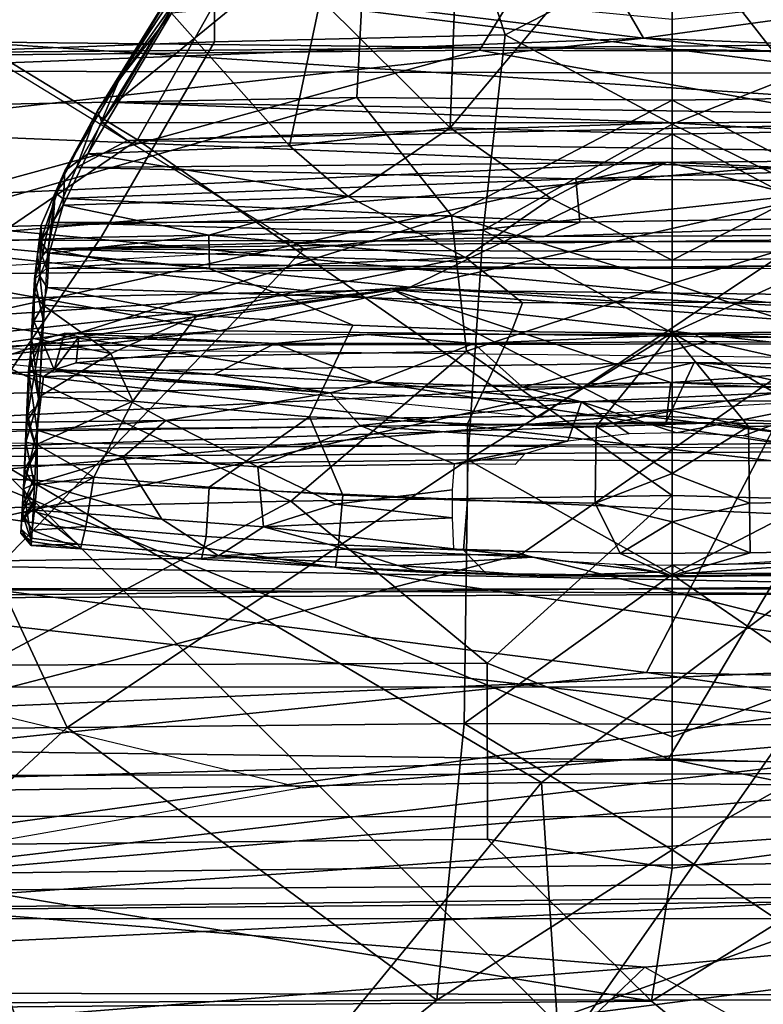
# Model space of a CAD drawing. Header units: millimetres. Extents: x -340 to 319, y -456 to 358.
# Tile 74 of 88: x -28 to 4, y 140 to 183. Entities that reach past the tile are written whole.
import ezdxf

# ---------------------------------------------------------------- set-up
doc = ezdxf.new("R2010")
doc.units = ezdxf.units.MM
doc.layers.add('Layer 01', color=7, linetype='Continuous', true_color=0x000000)

msp = doc.modelspace()

# ---------------------------------------------------------------- linework, layer by layer
at = {"layer": 'Layer 01'}
for points in [[(-57.846, 184.578, 104.957), (-88.188, 278.87, 98.126), (-22.321, 77.305, 149.522)], [(-22.321, 77.305, 149.522), (-88.188, 278.87, 98.126), (-51.744, 167.471, 128.074)], [(-84.54, 252.41, 106.514), (-27.103, 76.696, 126.796), (-55.801, 163.433, 129.422)], [(-27.103, 76.696, 126.796), (-84.54, 252.41, 106.514), (-61.195, 181.781, 105.253)], [(-8.513, 203.312, 789.892), (-23.044, 177.582, 730.761), (-41.181, 188.654, 739.956)], [(-8.513, 203.312, 789.892), (13.869, 178.372, 736.798), (-23.044, 177.582, 730.761)], [(23.987, 198.61, 772.973), (13.869, 178.372, 736.798), (-8.513, 203.312, 789.892)], [(-63.933, 196.761, 102.402), (-40.276, 130.488, 114.754), (-18.499, 56.935, 126.527)], [(-18.499, 56.935, 126.527), (-42.556, 124.429, 115.597), (-63.933, 196.761, 102.402)], [(-78.29, 191.368, 841.787), (-0.183, 194.317, 845.215), (-8.068, 181.508, 790.936), (-81.79, 180.804, 795.219)], [(-0.183, 194.317, 845.215), (79.809, 191.887, 845.112), (79.433, 181.161, 795.811), (-8.068, 181.508, 790.936)], [(-0.892, 182.039, 791.222), (-79.36, 191.671, 844.523), (-7.343, 193.151, 839.702)], [(-0.892, 182.039, 791.222), (-7.343, 193.151, 839.702), (75.442, 192.515, 847.085)], [(-0.892, 182.039, 791.222), (75.442, 192.515, 847.085), (107.474, 177.914, 789.415)], [(-106.262, 177.96, 789.496), (-79.36, 191.671, 844.523), (-0.892, 182.039, 791.222)], [(-49.622, 171.541, 949.523), (12.052, 172.144, 949.241), (-3.18, 191.655, 1048.645), (-72.657, 189.137, 1045.446)], [(12.052, 172.144, 949.241), (65.387, 189.987, 1047.091), (-3.18, 191.655, 1048.645)], [(-38.798, 172.746, 593.791), (16.679, 177.405, 581.339), (0.979, 190.723, 535.61), (-37.311, 189.977, 533.569)], [(0.979, 190.723, 535.61), (16.679, 177.405, 581.339), (47.457, 189.746, 532.483)], [(-20.851, 185.228, 712.263), (-17.816, 190.113, 712.333), (-24.801, 178.852, 710.329)], [(-17.506, 189.93, 711.901), (-24.801, 178.852, 710.329), (-17.816, 190.113, 712.333)], [(-9.363, 178.109, 712.182), (-9.055, 186.783, 713.624), (-11.026, 190.187, 714.087), (-15.034, 183.762, 712.883)], [(-24.801, 178.852, 710.329), (-17.506, 189.93, 711.901), (-21.09, 184.104, 710.896)], [(0.361, 189.685, 714.191), (-9.055, 186.783, 713.624), (-9.363, 178.109, 712.182)], [(0.361, 189.685, 714.191), (-9.363, 178.109, 712.182), (0.361, 177.844, 712.246)], [(9.87, 185.765, 713.456), (0.361, 189.685, 714.191), (0.361, 177.844, 712.246), (10.242, 178.033, 712.157)], [(-9.233, 189.158, 406.92), (-6.958, 182.182, 395.88), (-19.675, 181.874, 395.901), (-19.639, 188.87, 406.94)], [(-9.233, 189.158, 406.92), (0.361, 185.949, 401.326), (-6.958, 182.182, 395.88)], [(6.763, 189.245, 406.918), (9.98, 182.104, 395.864), (0.361, 185.949, 401.326)], [(-19.639, 188.87, 406.94), (-19.675, 181.874, 395.901), (-34.742, 181.323, 396.01), (-30.102, 188.399, 406.971)], [(-41.181, 188.654, 739.956), (-23.044, 177.582, 730.761), (-36.337, 168.528, 695.638)], [(-6.958, 182.182, 395.88), (0.361, 185.949, 401.326), (9.98, 182.104, 395.864), (0.361, 178.272, 391.01)], [(-18.283, 183.891, 710.883), (20.925, 185.411, 711.169), (25.183, 178.478, 709.769)], [(-23.862, 180.206, 711.479), (-20.851, 185.228, 712.263), (-24.801, 178.852, 710.329)], [(-20.851, 185.228, 712.263), (-23.862, 180.206, 711.479), (-21.554, 183.134, 712.347)], [(-40.276, 130.488, 114.754), (-57.846, 184.578, 104.957), (-22.321, 77.305, 149.522)], [(-13.191, 184.165, 403.458), (-29.339, 183.629, 403.588), (-31.25, 179.099, 396.985), (-13.451, 179.448, 396.605)], [(-24.61, 178.344, 709.708), (-24.801, 178.852, 710.329), (-21.09, 184.104, 710.896)], [(-23.988, 179.224, 709.916), (-24.61, 178.344, 709.708), (-21.09, 184.104, 710.896)], [(-21.09, 184.104, 710.896), (-18.283, 183.891, 710.883), (-23.988, 179.224, 709.916)], [(0.361, 182.853, 401.17), (-13.191, 184.165, 403.458), (-13.451, 179.448, 396.605), (0.361, 179.324, 396.247)], [(0.361, 179.324, 396.247), (13.639, 179.516, 396.672), (12.93, 184.194, 403.455), (0.361, 182.853, 401.17)], [(25.183, 178.478, 709.769), (-23.988, 179.224, 709.916), (-18.283, 183.891, 710.883)], [(-16.389, 177.33, 711.713), (-15.034, 183.762, 712.883), (-21.554, 183.134, 712.347)], [(-15.034, 183.762, 712.883), (-16.389, 177.33, 711.713), (-9.363, 178.109, 712.182)], [(-21.554, 183.134, 712.347), (-25.218, 176.978, 711.029), (-16.389, 177.33, 711.713)], [(-23.862, 180.206, 711.479), (-25.218, 176.978, 711.029), (-21.554, 183.134, 712.347)], [(-106.262, 177.96, 789.496), (-0.892, 182.039, 791.222), (-80.251, 173.313, 790.834)], [(85.093, 172.948, 790.603), (-80.251, 173.313, 790.834), (-0.892, 182.039, 791.222)], [(113.224, 180.303, 468.838), (78.695, 157.901, 455.697), (-79.656, 157.978, 455.74), (-30.56, 181.87, 469.838)], [(-24.63, 173.325, 386.257), (-40.594, 172.744, 386.361), (-34.742, 181.323, 396.01), (-19.675, 181.874, 395.901)], [(-30.56, 181.87, 469.838), (-15.745, 172.82, 495.222), (30.95, 177.87, 480.926)], [(-30.56, 181.87, 469.838), (30.95, 177.87, 480.926), (113.224, 180.303, 468.838)], [(-6.958, 182.182, 395.88), (-7.908, 173.63, 386.165), (-24.63, 173.325, 386.257), (-19.675, 181.874, 395.901)], [(-6.958, 182.182, 395.88), (0.361, 178.272, 391.01), (-7.908, 173.63, 386.165)], [(85.093, 172.948, 790.603), (-0.892, 182.039, 791.222), (107.474, 177.914, 789.415)], [(9.98, 182.104, 395.864), (9.988, 173.563, 386.144), (0.361, 178.272, 391.01)], [(-104.527, 180.774, 469.121), (-109.19, 168.033, 503.976), (-0.767, 154.287, 549.801), (13.564, 181.798, 469.843)], [(13.564, 181.798, 469.843), (114.92, 180.244, 468.821), (-104.527, 180.774, 469.121)], [(-81.79, 180.804, 795.219), (-8.068, 181.508, 790.936), (-64.025, 166.199, 746.096)], [(-64.025, 166.199, 746.096), (-8.068, 181.508, 790.936), (73.555, 166.83, 749.035), (46.338, 149.938, 704.504)], [(-27.103, 76.696, 126.796), (-61.195, 181.781, 105.253), (-42.556, 124.429, 115.597)], [(73.555, 166.83, 749.035), (-8.068, 181.508, 790.936), (79.433, 181.161, 795.811)], [(99.603, 152.262, 551.605), (114.92, 180.244, 468.821), (13.564, 181.798, 469.843), (-0.767, 154.287, 549.801)], [(-90.429, 157.292, 455.35), (-104.527, 180.774, 469.121), (47.666, 157.906, 455.71)], [(-104.527, 180.774, 469.121), (114.92, 180.244, 468.821), (237.251, 166.835, 460.94)], [(187.746, 153.19, 452.932), (-104.527, 180.774, 469.121), (237.251, 166.835, 460.94)], [(47.666, 157.906, 455.71), (-104.527, 180.774, 469.121), (118.323, 156.221, 454.729)], [(187.746, 153.19, 452.932), (118.323, 156.221, 454.729), (-104.527, 180.774, 469.121)], [(-24.801, 178.852, 710.329), (-26.222, 176.231, 710.397), (-23.862, 180.206, 711.479)], [(-26.222, 176.231, 710.397), (-25.218, 176.978, 711.029), (-23.862, 180.206, 711.479)], [(-33.639, 173.675, 390.544), (-9.303, 174.273, 390.382), (-13.451, 179.448, 396.605)], [(-33.639, 173.675, 390.544), (-13.451, 179.448, 396.605), (-31.25, 179.099, 396.985)], [(-24.61, 178.344, 709.708), (-23.988, 179.224, 709.916), (0.361, 178.33, 709.71)], [(-23.988, 179.224, 709.916), (25.183, 178.478, 709.769), (0.361, 178.33, 709.71)], [(-13.451, 179.448, 396.605), (-9.303, 174.273, 390.382), (0.361, 179.324, 396.247)], [(0.361, 179.324, 396.247), (-9.303, 174.273, 390.382), (0.361, 171.31, 387.392)], [(10.038, 174.277, 390.387), (13.639, 179.516, 396.672), (0.361, 179.324, 396.247)], [(0.361, 179.324, 396.247), (0.361, 171.31, 387.392), (10.038, 174.277, 390.387)], [(-24.801, 178.852, 710.329), (-26.654, 175.275, 708.989), (-26.222, 176.231, 710.397)], [(-24.801, 178.852, 710.329), (-25.713, 176.383, 709.114), (-26.654, 175.275, 708.989)], [(-24.61, 178.344, 709.708), (-25.713, 176.383, 709.114), (-24.801, 178.852, 710.329)], [(-5.517, 165.433, 698.945), (-23.044, 177.582, 730.761), (13.869, 178.372, 736.798)], [(34.296, 167.77, 695.693), (-5.517, 165.433, 698.945), (13.869, 178.372, 736.798)], [(25.183, 178.478, 709.769), (26.341, 176.833, 709.279), (0.361, 178.33, 709.71)], [(-25.713, 176.383, 709.114), (-24.61, 178.344, 709.708), (-23.487, 177.565, 709.521)], [(0.361, 178.33, 709.71), (-23.487, 177.565, 709.521), (-24.61, 178.344, 709.708)], [(26.341, 176.833, 709.279), (-23.487, 177.565, 709.521), (0.361, 178.33, 709.71)], [(-16.389, 177.33, 711.713), (-13.818, 175.112, 711.279), (-9.363, 178.109, 712.182)], [(-9.363, 178.109, 712.182), (-13.818, 175.112, 711.279), (-4.932, 175.02, 711.522)], [(-9.363, 178.109, 712.182), (-4.932, 175.02, 711.522), (0.361, 177.844, 712.246)], [(9.988, 173.563, 386.144), (0.361, 169.148, 382.213), (-7.908, 173.63, 386.165), (0.361, 178.272, 391.01)], [(10.242, 178.033, 712.157), (0.361, 177.844, 712.246), (5.653, 175.02, 711.522)], [(-5.517, 165.433, 698.945), (-36.337, 168.528, 695.638), (-23.044, 177.582, 730.761)], [(-15.745, 172.82, 495.222), (-34.219, 153.662, 550.426), (35.042, 153.634, 550.759), (30.95, 177.87, 480.926)], [(-23.487, 177.565, 709.521), (26.341, 176.833, 709.279), (-25.713, 176.383, 709.114)], [(-4.932, 175.02, 711.522), (0.361, 172.325, 710.067), (0.361, 177.844, 712.246)], [(0.361, 177.844, 712.246), (0.361, 172.325, 710.067), (5.653, 175.02, 711.522)], [(-19.455, 169.234, 626.38), (16.679, 177.405, 581.339), (-38.798, 172.746, 593.791)], [(-13.818, 175.112, 711.279), (-16.389, 177.33, 711.713), (-25.218, 176.978, 711.029)], [(16.679, 177.405, 581.339), (-19.455, 169.234, 626.38), (24.548, 168.708, 624.799)], [(-13.818, 175.112, 711.279), (-25.218, 176.978, 711.029), (-26.3, 174.735, 710.209)], [(-26.222, 176.231, 710.397), (-26.3, 174.735, 710.209), (-25.218, 176.978, 711.029)], [(26.341, 176.833, 709.279), (-3.86, 175.888, 708.879), (-25.713, 176.383, 709.114)], [(26.958, 175.619, 708.762), (-3.86, 175.888, 708.879), (26.341, 176.833, 709.279)], [(-46.11, 174.464, 695.344), (0.144, 176.618, 694.368), (-11.114, 171.149, 670.268)], [(-46.11, 174.464, 695.344), (-36.337, 168.528, 695.638), (0.144, 176.618, 694.368)], [(-36.337, 168.528, 695.638), (34.296, 167.77, 695.693), (0.144, 176.618, 694.368)], [(-27.255, 173.862, 709), (-27.295, 173.143, 708.731), (-26.222, 176.231, 710.397)], [(-26.222, 176.231, 710.397), (-27.295, 173.143, 708.731), (-26.3, 174.735, 710.209)], [(-26.222, 176.231, 710.397), (-26.654, 175.275, 708.989), (-27.255, 173.862, 709)], [(-25.713, 176.383, 709.114), (-26.307, 175.016, 708.425), (-26.654, 175.275, 708.989)], [(-26.307, 175.016, 708.425), (-25.713, 176.383, 709.114), (-3.86, 175.888, 708.879)], [(29.071, 169.149, 664.571), (-11.114, 171.149, 670.268), (0.144, 176.618, 694.368)], [(47.192, 174.441, 695.466), (29.071, 169.149, 664.571), (0.144, 176.618, 694.368)], [(47.192, 174.441, 695.466), (0.144, 176.618, 694.368), (34.296, 167.77, 695.693)], [(-3.86, 175.888, 708.879), (-3.689, 173.982, 707.493), (-26.307, 175.016, 708.425)], [(27.558, 174.468, 708.018), (-3.689, 173.982, 707.493), (-3.86, 175.888, 708.879), (26.958, 175.619, 708.762)], [(-27.255, 173.862, 709), (-26.654, 175.275, 708.989), (-27.213, 172.504, 705.39)], [(-27.213, 172.504, 705.39), (-26.654, 175.275, 708.989), (-26.951, 172.823, 705.87)], [(-26.654, 175.275, 708.989), (-26.73, 173.974, 707.537), (-26.951, 172.823, 705.87)], [(-26.307, 175.016, 708.425), (-26.73, 173.974, 707.537), (-26.654, 175.275, 708.989)], [(-3.689, 173.982, 707.493), (-26.73, 173.974, 707.537), (-26.307, 175.016, 708.425)], [(-19.921, 173.421, 710.069), (-13.818, 175.112, 711.279), (-26.3, 174.735, 710.209)], [(-8.684, 172.44, 710.009), (-13.818, 175.112, 711.279), (-19.921, 173.421, 710.069)], [(-13.818, 175.112, 711.279), (-8.684, 172.44, 710.009), (-4.932, 175.02, 711.522)], [(-4.932, 175.02, 711.522), (-8.684, 172.44, 710.009), (0.361, 172.325, 710.067)], [(5.653, 175.02, 711.522), (0.361, 172.325, 710.067), (9.455, 172.426, 709.999)], [(-27.295, 173.143, 708.731), (-26.912, 172.631, 708.719), (-26.3, 174.735, 710.209)], [(-26.3, 174.735, 710.209), (-26.912, 172.631, 708.719), (-19.921, 173.421, 710.069)], [(-79.597, 166.556, 681.986), (-46.11, 174.464, 695.344), (-11.114, 171.149, 670.268)], [(-29.411, 167.947, 384.913), (-9.303, 174.273, 390.382), (-33.639, 173.675, 390.544)], [(-29.411, 167.947, 384.913), (-8.65, 168.344, 384.804), (-9.303, 174.273, 390.382)], [(-8.65, 168.344, 384.804), (0.361, 171.31, 387.392), (-9.303, 174.273, 390.382)], [(-5.241, 173.354, 706.724), (-3.689, 173.982, 707.493), (27.558, 174.468, 708.018)], [(-5.241, 173.354, 706.724), (27.558, 174.468, 708.018), (27.651, 173.476, 706.925)], [(10.038, 174.277, 390.387), (0.361, 171.31, 387.392), (9.365, 168.346, 384.805)], [(-7.908, 173.63, 386.165), (-8.588, 163.587, 378.253), (-31.468, 163.302, 378.399), (-24.63, 173.325, 386.257)], [(-27.425, 172.581, 707.768), (-27.255, 173.862, 709), (-27.557, 171.489, 703.583)], [(-27.213, 172.504, 705.39), (-27.557, 171.489, 703.583), (-27.255, 173.862, 709)], [(-27.425, 172.581, 707.768), (-27.295, 173.143, 708.731), (-27.255, 173.862, 709)], [(-5.241, 173.354, 706.724), (-26.951, 172.823, 705.87), (-26.73, 173.974, 707.537)], [(-3.689, 173.982, 707.493), (-5.241, 173.354, 706.724), (-26.73, 173.974, 707.537)], [(-7.908, 173.63, 386.165), (0.361, 169.148, 382.213), (-8.588, 163.587, 378.253)], [(-80.251, 173.313, 790.834), (49.255, 158.426, 770.036), (-72.352, 157.279, 769.648)], [(85.093, 172.948, 790.603), (49.255, 158.426, 770.036), (-80.251, 173.313, 790.834)], [(-31.468, 163.302, 378.399), (-40.594, 172.744, 386.361), (-24.63, 173.325, 386.257)], [(27.651, 173.476, 706.925), (27.846, 172.568, 705.378), (-26.951, 172.823, 705.87)], [(27.651, 173.476, 706.925), (-26.951, 172.823, 705.87), (-5.241, 173.354, 706.724)], [(-19.898, 171.945, 708.719), (-19.921, 173.421, 710.069), (-26.912, 172.631, 708.719)], [(-8.684, 172.44, 710.009), (-19.921, 173.421, 710.069), (-19.898, 171.945, 708.719)], [(9.979, 163.525, 378.232), (0.361, 169.148, 382.213), (9.988, 173.563, 386.144)], [(-15.745, 172.82, 495.222), (-41.742, 171.352, 498.857), (-34.219, 153.662, 550.426)], [(-27.425, 172.581, 707.768), (-27.322, 171.618, 707.018), (-27.295, 173.143, 708.731)], [(-27.322, 171.618, 707.018), (-26.912, 172.631, 708.719), (-27.295, 173.143, 708.731)], [(-26.951, 172.823, 705.87), (-27.023, 171.96, 703.753), (-27.213, 172.504, 705.39)], [(-23.751, 172.157, 704.314), (-27.023, 171.96, 703.753), (-26.951, 172.823, 705.87)], [(-26.951, 172.823, 705.87), (0.361, 171.962, 703.754), (-23.751, 172.157, 704.314)], [(27.846, 172.568, 705.378), (0.361, 171.962, 703.754), (-26.951, 172.823, 705.87)], [(-38.798, 172.746, 593.791), (-74.073, 163.122, 629.326), (-19.455, 169.234, 626.38)], [(-27.425, 172.581, 707.768), (-27.557, 171.489, 703.583), (-27.555, 170.885, 704.756)], [(-27.023, 171.96, 703.753), (-27.557, 171.489, 703.583), (-27.213, 172.504, 705.39)], [(-27.555, 170.885, 704.756), (-27.322, 171.618, 707.018), (-27.425, 172.581, 707.768)], [(-26.992, 171.123, 706.421), (-26.912, 172.631, 708.719), (-27.322, 171.618, 707.018)], [(-16.742, 170.806, 707.508), (-19.898, 171.945, 708.719), (-26.912, 172.631, 708.719), (-26.992, 171.123, 706.421)], [(-16.742, 170.806, 707.508), (-8.684, 172.44, 710.009), (-19.898, 171.945, 708.719)], [(-8.684, 172.44, 710.009), (-16.742, 170.806, 707.508), (-6.195, 170.451, 707.633)], [(0.361, 170.478, 707.813), (0.361, 172.325, 710.067), (-8.684, 172.44, 710.009), (-6.195, 170.451, 707.633)], [(27.846, 172.568, 705.378), (27.794, 171.95, 703.754), (0.361, 171.962, 703.754)], [(9.455, 172.426, 709.999), (0.361, 172.325, 710.067), (0.361, 170.478, 707.813), (9.849, 170.501, 707.593)], [(-6.256, 159.453, 891.755), (12.052, 172.144, 949.241), (-49.622, 171.541, 949.523), (-75.603, 158.582, 894.064)], [(-27.557, 171.489, 703.583), (-27.023, 171.96, 703.753), (-27.162, 169.64, 696.684)], [(-23.751, 172.157, 704.314), (0.361, 171.962, 703.754), (-27.023, 171.96, 703.753)], [(-6.256, 159.453, 891.755), (48.835, 145.774, 841.901), (80.145, 162.583, 910.79), (12.052, 172.144, 949.241)], [(-27.652, 169.648, 698.444), (-27.555, 170.885, 704.756), (-27.557, 171.489, 703.583)], [(-27.652, 169.648, 698.444), (-27.557, 171.489, 703.583), (-27.162, 169.64, 696.684)], [(-27.555, 170.885, 704.756), (-27.177, 170.349, 704.316), (-27.322, 171.618, 707.018)], [(-26.992, 171.123, 706.421), (-27.322, 171.618, 707.018), (-27.177, 170.349, 704.316)], [(-79.597, 166.556, 681.986), (-11.114, 171.149, 670.268), (-27.987, 168.595, 655.216)], [(-27.987, 168.595, 655.216), (-11.114, 171.149, 670.268), (24.548, 168.708, 624.799)], [(-27.177, 170.349, 704.316), (-20.435, 169.918, 704.796), (-26.992, 171.123, 706.421)], [(-16.742, 170.806, 707.508), (-26.992, 171.123, 706.421), (-20.435, 169.918, 704.796)], [(29.071, 169.149, 664.571), (24.548, 168.708, 624.799), (-11.114, 171.149, 670.268)], [(0.361, 162.023, 380.189), (0.361, 171.31, 387.392), (-8.65, 168.344, 384.804)], [(0.361, 162.023, 380.189), (8.468, 161.811, 380.081), (9.365, 168.346, 384.805), (0.361, 171.31, 387.392)], [(-69.941, 164.76, 426.962), (-11.864, 171.032, 430.489), (-1.195, 165.541, 426.336)], [(-69.941, 164.76, 426.962), (-47.687, 170.258, 431.37), (-11.864, 171.032, 430.489)], [(-47.341, 166.204, 439.06), (-11.864, 171.032, 430.489), (-47.687, 170.258, 431.37)], [(-11.864, 171.032, 430.489), (-47.341, 166.204, 439.06), (0.306, 166.973, 438.028)], [(-27.652, 169.648, 698.444), (-27.575, 169.66, 701.04), (-27.555, 170.885, 704.756)], [(-27.555, 170.885, 704.756), (-27.575, 169.66, 701.04), (-27.177, 170.349, 704.316)], [(-16.742, 170.806, 707.508), (-20.435, 169.918, 704.796), (-13.615, 169.474, 704.754)], [(-6.673, 169.209, 704.729), (-6.195, 170.451, 707.633), (-16.742, 170.806, 707.508), (-13.615, 169.474, 704.754)], [(-1.195, 165.541, 426.336), (-11.864, 171.032, 430.489), (18.566, 168.691, 428.606)], [(-11.864, 171.032, 430.489), (48.357, 170.324, 431.436), (18.566, 168.691, 428.606)], [(-11.864, 171.032, 430.489), (0.306, 166.973, 438.028), (48.357, 170.324, 431.436)], [(-27.177, 170.349, 704.316), (-27.575, 169.66, 701.04), (-27.22, 168.822, 699.645)], [(-27.22, 168.822, 699.645), (-24.218, 168.245, 698.651), (-27.177, 170.349, 704.316)], [(-20.435, 169.918, 704.796), (-27.177, 170.349, 704.316), (-24.218, 168.245, 698.651)], [(0.361, 169.122, 704.721), (0.361, 170.478, 707.813), (-6.195, 170.451, 707.633), (-6.673, 169.209, 704.729)], [(48.357, 170.324, 431.436), (0.306, 166.973, 438.028), (48.063, 166.204, 439.059)], [(9.849, 170.501, 707.593), (0.361, 170.478, 707.813), (0.361, 169.122, 704.721), (7.395, 169.209, 704.729)], [(-24.218, 168.245, 698.651), (-23.242, 166.154, 691.722), (-20.435, 169.918, 704.796)], [(-20.435, 169.918, 704.796), (-23.242, 166.154, 691.722), (-15.523, 165.467, 691.162), (-13.615, 169.474, 704.754)], [(-15.454, 101.424, 144.554), (-36.603, 163.163, 130.473), (-39.164, 169.579, 148.646), (-21.624, 118.343, 160.952)], [(-25.345, 126.05, 160.126), (-39.164, 169.579, 148.646), (-35.744, 156.514, 152.773)], [(-25.345, 126.05, 160.126), (-21.624, 118.343, 160.952), (-39.164, 169.579, 148.646)], [(-27.652, 169.648, 698.444), (-27.861, 165.552, 682.941), (-27.924, 164.357, 680.658), (-27.683, 168.917, 698.18)], [(-27.162, 169.64, 696.684), (-27.861, 165.552, 682.941), (-27.652, 169.648, 698.444)], [(-27.861, 165.552, 682.941), (-27.162, 169.64, 696.684), (-27.36, 166.04, 682.74)], [(-27.683, 168.917, 698.18), (-27.22, 168.822, 699.645), (-27.575, 169.66, 701.04)], [(-27.575, 169.66, 701.04), (-27.652, 169.648, 698.444), (-27.683, 168.917, 698.18)], [(-8.595, 165.16, 691.135), (-6.673, 169.209, 704.729), (-13.615, 169.474, 704.754), (-15.523, 165.467, 691.162)], [(-74.073, 163.122, 629.326), (-27.987, 168.595, 655.216), (-19.455, 169.234, 626.38)], [(-19.455, 169.234, 626.38), (-27.987, 168.595, 655.216), (24.548, 168.708, 624.799)], [(-27.344, 166.345, 690.949), (-27.683, 168.917, 698.18), (-27.924, 164.357, 680.658)], [(-27.22, 168.822, 699.645), (-27.683, 168.917, 698.18), (-27.344, 166.345, 690.949)], [(-27.23, 168.86, 586.537), (-26.232, 169.125, 585.876), (-26.692, 167.532, 585.305)], [(-25.618, 168.968, 585.381), (-26.692, 167.532, 585.305), (-26.232, 169.125, 585.876)], [(-25.722, 167.825, 585.163), (-26.692, 167.532, 585.305), (-25.618, 168.968, 585.381)], [(-17.019, 168.68, 585.304), (-26.232, 169.125, 585.876), (-12.989, 169.071, 585.942)], [(-26.232, 169.125, 585.876), (-17.019, 168.68, 585.304), (-25.618, 168.968, 585.381)], [(-25.618, 168.968, 585.381), (-17.019, 168.68, 585.304), (-25.722, 167.825, 585.163)], [(-8.329, 168.68, 585.304), (-17.019, 168.68, 585.304), (-12.989, 169.071, 585.942)], [(-12.989, 169.071, 585.942), (0.085, 169.081, 585.933), (1.338, 169.081, 585.565)], [(-8.329, 168.68, 585.304), (-12.989, 169.071, 585.942), (1.338, 169.081, 585.565)], [(-6.673, 169.209, 704.729), (-8.595, 165.16, 691.135), (-2.97, 165.042, 691.12), (0.361, 169.122, 704.721)], [(-8.588, 163.587, 378.253), (0.361, 169.148, 382.213), (9.979, 163.525, 378.232)], [(1.899, 168.76, 585.319), (-8.329, 168.68, 585.304), (1.338, 169.081, 585.565)], [(-2.97, 165.042, 691.12), (0.361, 165.735, 693.755), (0.361, 169.122, 704.721)], [(1.338, 169.081, 585.565), (0.085, 169.081, 585.933), (11.303, 169.07, 585.942)], [(7.395, 169.209, 704.729), (0.361, 169.122, 704.721), (3.692, 165.042, 691.12), (9.316, 165.16, 691.135)], [(0.361, 169.122, 704.721), (0.361, 165.735, 693.755), (3.692, 165.042, 691.12)], [(1.338, 169.081, 585.565), (12.567, 168.673, 585.308), (1.899, 168.76, 585.319)], [(1.338, 169.081, 585.565), (11.303, 169.07, 585.942), (12.567, 168.673, 585.308)], [(-27.987, 168.595, 655.216), (-77.249, 162.46, 655.103), (-79.597, 166.556, 681.986)], [(-74.073, 163.122, 629.326), (-77.249, 162.46, 655.103), (-27.987, 168.595, 655.216)], [(-27.23, 168.86, 586.537), (-27.821, 167.489, 586.903), (-27.727, 168.181, 587.262)], [(-27.23, 168.86, 586.537), (-26.692, 167.532, 585.305), (-27.821, 167.489, 586.903)], [(-27.23, 168.86, 586.537), (-27.727, 168.181, 587.262), (-27.354, 166.108, 597.445)], [(-27.344, 166.345, 690.949), (-24.218, 168.245, 698.651), (-27.22, 168.822, 699.645)], [(-19.707, 167.32, 585.095), (-25.722, 167.825, 585.163), (-17.019, 168.68, 585.304)], [(-17.019, 168.68, 585.304), (-12.71, 166.988, 585.026), (-19.707, 167.32, 585.095)], [(-17.019, 168.68, 585.304), (-8.329, 168.68, 585.304), (-12.71, 166.988, 585.026)], [(-8.329, 168.68, 585.304), (-6.187, 166.768, 584.99), (-12.71, 166.988, 585.026)], [(1.899, 168.76, 585.319), (-6.187, 166.768, 584.99), (-8.329, 168.68, 585.304)], [(-6.187, 166.768, 584.99), (1.899, 168.76, 585.319), (10.725, 166.796, 584.996)], [(68.884, 162.402, 425.547), (-1.195, 165.541, 426.336), (18.566, 168.691, 428.606)], [(12.567, 168.673, 585.308), (10.725, 166.796, 584.996), (1.899, 168.76, 585.319)], [(-109.19, 168.033, 503.976), (-92.994, 144.755, 575.919), (-0.767, 154.287, 549.801)], [(-16.33, 161.776, 380.121), (-8.65, 168.344, 384.804), (-29.411, 167.947, 384.913)], [(-27.727, 168.181, 587.262), (-27.821, 167.489, 586.903), (-27.874, 165.3, 598.876)], [(-27.354, 166.108, 597.445), (-27.727, 168.181, 587.262), (-27.874, 165.3, 598.876)], [(-27.344, 166.345, 690.949), (-23.242, 166.154, 691.722), (-24.218, 168.245, 698.651)], [(-16.33, 161.776, 380.121), (0.361, 162.023, 380.189), (-8.65, 168.344, 384.804)], [(1.316, 167.853, 430.053), (-47.636, 167.134, 430.95), (-43.054, 157.961, 425.982)], [(1.316, 167.853, 430.053), (0.098, 165.23, 437.516), (-47.314, 164.586, 438.341), (-47.636, 167.134, 430.95)], [(-43.054, 157.961, 425.982), (46.947, 157.563, 425.959), (1.316, 167.853, 430.053)], [(-41.141, 161.206, 380.247), (-16.33, 161.776, 380.121), (-29.411, 167.947, 384.913)], [(-26.692, 167.532, 585.305), (-25.722, 167.825, 585.163), (-19.707, 167.32, 585.095)], [(0.098, 165.23, 437.516), (1.316, 167.853, 430.053), (48.033, 164.582, 438.355)], [(1.316, 167.853, 430.053), (46.947, 157.563, 425.959), (48.358, 167.134, 430.95)], [(48.033, 164.582, 438.355), (1.316, 167.853, 430.053), (48.358, 167.134, 430.95)], [(-22.321, 77.305, 149.522), (-51.744, 167.471, 128.074), (-50.615, 164.049, 129.48)], [(-28.038, 162.322, 611.548), (-27.821, 167.489, 586.903), (-27.432, 164.892, 595.414)], [(-28.038, 162.322, 611.548), (-27.874, 165.3, 598.876), (-27.821, 167.489, 586.903)], [(-26.692, 167.532, 585.305), (-27.165, 167.234, 586.235), (-27.821, 167.489, 586.903)], [(-27.432, 164.892, 595.414), (-27.821, 167.489, 586.903), (-27.165, 167.234, 586.235)], [(-25.442, 167.272, 585.464), (-21.804, 165.312, 591.689), (-27.432, 164.892, 595.414), (-27.165, 167.234, 586.235)], [(-25.442, 167.272, 585.464), (-27.165, 167.234, 586.235), (-26.692, 167.532, 585.305)], [(-26.692, 167.532, 585.305), (-14.605, 166.517, 585.397), (-25.442, 167.272, 585.464)], [(-19.707, 167.32, 585.095), (-14.605, 166.517, 585.397), (-26.692, 167.532, 585.305)], [(-21.804, 165.312, 591.689), (-25.442, 167.272, 585.464), (-14.605, 166.517, 585.397)], [(-19.707, 167.32, 585.095), (-12.71, 166.988, 585.026), (-14.605, 166.517, 585.397)], [(-47.341, 166.204, 439.06), (-47.314, 164.586, 438.341), (0.306, 166.973, 438.028)], [(0.098, 165.23, 437.516), (0.306, 166.973, 438.028), (-47.314, 164.586, 438.341)], [(-12.71, 166.988, 585.026), (-3.605, 166.129, 585.34), (-14.605, 166.517, 585.397)], [(-6.187, 166.768, 584.99), (-3.605, 166.129, 585.34), (-12.71, 166.988, 585.026)], [(10.725, 166.796, 584.996), (-3.605, 166.129, 585.34), (-6.187, 166.768, 584.99)], [(10.725, 166.796, 584.996), (7.684, 166.177, 585.381), (-3.605, 166.129, 585.34)], [(0.098, 165.23, 437.516), (48.033, 164.582, 438.355), (0.306, 166.973, 438.028)], [(48.033, 164.582, 438.355), (48.063, 166.204, 439.059), (0.306, 166.973, 438.028)], [(-27.344, 166.345, 690.949), (-27.924, 164.357, 680.658), (-27.458, 164.263, 682.215)], [(-27.458, 164.263, 682.215), (-23.242, 166.154, 691.722), (-27.344, 166.345, 690.949)], [(-14.605, 166.517, 585.397), (-13.291, 165.084, 590.283), (-17.78, 163.283, 599.185), (-21.804, 165.312, 591.689)], [(-3.605, 166.129, 585.34), (-13.291, 165.084, 590.283), (-14.605, 166.517, 585.397)], [(46.338, 149.938, 704.504), (-45.7, 149.746, 704.525), (-64.025, 166.199, 746.096)], [(-27.354, 166.108, 597.445), (-27.874, 165.3, 598.876), (-27.467, 164.054, 608.288)], [(-27.469, 164.015, 671.966), (-27.861, 165.552, 682.941), (-27.36, 166.04, 682.74)], [(-23.242, 166.154, 691.722), (-27.458, 164.263, 682.215), (-24.952, 162.822, 676.127)], [(-23.242, 166.154, 691.722), (-24.952, 162.822, 676.127), (-19.907, 162.388, 676.041), (-15.523, 165.467, 691.162)], [(-13.291, 165.084, 590.283), (-3.605, 166.129, 585.34), (-4.215, 164.409, 591.872)], [(-4.215, 164.409, 591.872), (-3.605, 166.129, 585.34), (-1.528, 164.726, 590.539)], [(-3.605, 166.129, 585.34), (7.684, 166.177, 585.381), (0.554, 164.776, 590.31)], [(-3.605, 166.129, 585.34), (0.554, 164.776, 590.31), (-1.528, 164.726, 590.539)], [(3.466, 164.638, 590.926), (0.554, 164.776, 590.31), (7.684, 166.177, 585.381)], [(3.466, 164.638, 590.926), (7.684, 166.177, 585.381), (5.96, 164.157, 592.983)], [(-69.379, 159.711, 424.258), (-69.941, 164.76, 426.962), (-1.195, 165.541, 426.336)], [(68.635, 156.997, 423.541), (-69.379, 159.711, 424.258), (-1.195, 165.541, 426.336)], [(-28.006, 162.879, 667.913), (-27.924, 164.357, 680.658), (-27.861, 165.552, 682.941)], [(-28.006, 162.879, 667.913), (-27.861, 165.552, 682.941), (-27.469, 164.015, 671.966)], [(-19.907, 162.388, 676.041), (-14.06, 162.037, 676.052), (-15.523, 165.467, 691.162)], [(-8.595, 165.16, 691.135), (-15.523, 165.467, 691.162), (-14.06, 162.037, 676.052), (-8.597, 161.81, 676.062)], [(0.361, 165.735, 693.755), (-2.97, 165.042, 691.12), (0.361, 162.984, 682.614), (3.692, 165.042, 691.12)], [(68.635, 156.997, 423.541), (-1.195, 165.541, 426.336), (68.884, 162.402, 425.547)], [(-33.099, 164.053, 433.695), (-38.464, 164.826, 441.737), (2.303, 165.209, 441.377)], [(-33.099, 164.053, 433.695), (2.303, 165.209, 441.377), (8.404, 164.318, 433.536)], [(-27.874, 165.3, 598.876), (-28.038, 162.322, 611.548), (-27.99, 163.159, 610.815)], [(-27.467, 164.054, 608.288), (-27.874, 165.3, 598.876), (-27.99, 163.159, 610.815)], [(-27.432, 164.892, 595.414), (-21.804, 165.312, 591.689), (-23.681, 163.703, 599.336)], [(-21.804, 165.312, 591.689), (-17.78, 163.283, 599.185), (-23.681, 163.703, 599.336)], [(-17.78, 163.283, 599.185), (-13.291, 165.084, 590.283), (-9.181, 163.416, 596.607)], [(-13.291, 165.084, 590.283), (-4.215, 164.409, 591.872), (-9.181, 163.416, 596.607)], [(-2.97, 165.042, 691.12), (-8.595, 165.16, 691.135), (-8.597, 161.81, 676.062), (-3.017, 161.69, 676.019)], [(-2.97, 165.042, 691.12), (-3.017, 161.69, 676.019), (0.361, 162.984, 682.614)], [(3.692, 165.042, 691.12), (0.361, 162.984, 682.614), (3.739, 161.69, 676.019)], [(8.404, 164.318, 433.536), (2.303, 165.209, 441.377), (41.209, 164.77, 441.745)], [(3.692, 165.042, 691.12), (3.739, 161.69, 676.019), (9.318, 161.81, 676.062), (9.316, 165.16, 691.135)], [(-69.362, 164.586, 438.764), (-79.656, 157.978, 455.74), (78.695, 157.901, 455.697)], [(89.881, 163.548, 439.958), (-69.362, 164.586, 438.764), (78.695, 157.901, 455.697)], [(-27.432, 164.892, 595.414), (-27.442, 162.576, 607.02), (-28.038, 162.322, 611.548)], [(-27.442, 162.576, 607.02), (-27.432, 164.892, 595.414), (-23.681, 163.703, 599.336)], [(-33.099, 164.053, 433.695), (8.404, 164.318, 433.536), (0.19, 150.503, 430.755)], [(-28.098, 161.249, 660.1), (-27.55, 162.481, 672.71), (-27.924, 164.357, 680.658)], [(-28.006, 162.879, 667.913), (-28.098, 161.249, 660.1), (-27.924, 164.357, 680.658)], [(-27.458, 164.263, 682.215), (-27.924, 164.357, 680.658), (-27.55, 162.481, 672.71)], [(-27.55, 162.481, 672.71), (-24.952, 162.822, 676.127), (-27.458, 164.263, 682.215)], [(-4.215, 164.409, 591.872), (-6.092, 163.851, 594.374), (-9.181, 163.416, 596.607)], [(0.19, 150.503, 430.755), (8.404, 164.318, 433.536), (46.866, 149.136, 430.831)], [(-29.535, 163.729, 442.223), (-70.05, 162.685, 443.185), (-53.512, 148.796, 482.729), (-5.363, 149.476, 482.374)], [(-33.099, 164.053, 433.695), (0.19, 150.503, 430.755), (-51.33, 149.084, 430.821)], [(-22.321, 77.305, 149.522), (-50.615, 164.049, 129.48), (-50.296, 163.156, 130.925)], [(-4.041, 138.266, 448.225), (-48.573, 137.949, 448.748), (-29.535, 163.729, 442.223)], [(-4.041, 138.266, 448.225), (-29.535, 163.729, 442.223), (13.992, 163.986, 442)], [(13.992, 163.986, 442), (-29.535, 163.729, 442.223), (-5.363, 149.476, 482.374)], [(-27.469, 164.015, 671.966), (-27.531, 162.895, 664.108), (-28.006, 162.879, 667.913)], [(-27.99, 163.159, 610.815), (-27.558, 162.424, 620.227), (-27.467, 164.054, 608.288)], [(-6.517, 163.39, 596.428), (-9.181, 163.416, 596.607), (-6.092, 163.851, 594.374)], [(46.33, 148.988, 482.606), (13.992, 163.986, 442), (-5.363, 149.476, 482.374)], [(41.703, 138.11, 448.568), (-4.041, 138.266, 448.225), (13.992, 163.986, 442)], [(-55.801, 163.433, 129.422), (-27.103, 76.696, 126.796), (-55.214, 161.588, 130.486)], [(-40.343, 151.732, 372.734), (-31.468, 163.302, 378.399), (-26.123, 151.882, 372.653)], [(-26.123, 151.882, 372.653), (-31.468, 163.302, 378.399), (-8.588, 163.587, 378.253)], [(-27.442, 162.576, 607.02), (-23.681, 163.703, 599.336), (-21.983, 160.989, 614.511)], [(-26.123, 151.882, 372.653), (-8.588, 163.587, 378.253), (-8.751, 152.054, 372.62)], [(-17.526, 160.654, 614.543), (-21.983, 160.989, 614.511), (-23.681, 163.703, 599.336), (-17.78, 163.283, 599.185)], [(-17.78, 163.283, 599.185), (-9.181, 163.416, 596.607), (-9.272, 162.27, 602.094), (-14.381, 161.648, 606.796)], [(-17.526, 160.654, 614.543), (-17.78, 163.283, 599.185), (-14.381, 161.648, 606.796)], [(-8.751, 152.054, 372.62), (-8.588, 163.587, 378.253), (0.361, 158.566, 375.388)], [(-8.588, 163.587, 378.253), (9.979, 163.525, 378.232), (0.361, 158.566, 375.388)], [(0.361, 158.566, 375.388), (9.979, 163.525, 378.232), (9.954, 151.981, 372.604)], [(-49.886, 162.951, 143.215), (-22.321, 77.305, 149.522), (-50.296, 163.156, 130.925)], [(-49.886, 162.951, 143.215), (-30.351, 103.094, 157.562), (-22.321, 77.305, 149.522)], [(-28.844, 137.345, 135.397), (-36.603, 163.163, 130.473), (-15.454, 101.424, 144.554)], [(-28.079, 161.563, 655.912), (-28.098, 161.249, 660.1), (-28.006, 162.879, 667.913)], [(-28.079, 161.563, 655.912), (-27.531, 162.895, 664.108), (-27.595, 161.77, 652.24)], [(-28.079, 161.563, 655.912), (-28.006, 162.879, 667.913), (-27.531, 162.895, 664.108)], [(-27.99, 163.159, 610.815), (-28.038, 162.322, 611.548), (-28.075, 161.641, 623.42)], [(-27.99, 163.159, 610.815), (-28.075, 161.641, 623.42), (-27.558, 162.424, 620.227)], [(0.361, 162.984, 682.614), (-3.017, 161.69, 676.019), (0.361, 160.875, 671.333), (3.739, 161.69, 676.019)], [(-28.098, 161.249, 660.1), (-27.614, 161.339, 664.766), (-27.55, 162.481, 672.71)], [(-27.604, 161.608, 632.232), (-27.558, 162.424, 620.227), (-28.075, 161.641, 623.42)], [(-27.554, 161.38, 615.272), (-28.038, 162.322, 611.548), (-27.442, 162.576, 607.02)], [(-27.614, 161.339, 664.766), (-25.302, 160.666, 660.846), (-24.952, 162.822, 676.127)], [(-27.55, 162.481, 672.71), (-27.614, 161.339, 664.766), (-24.952, 162.822, 676.127)], [(-21.983, 160.989, 614.511), (-27.554, 161.38, 615.272), (-27.442, 162.576, 607.02)], [(-19.907, 162.388, 676.041), (-24.952, 162.822, 676.127), (-25.302, 160.666, 660.846), (-20.04, 160.226, 660.844)], [(-28.038, 162.322, 611.548), (-27.693, 160.16, 628.134), (-28.137, 160.55, 630.288)], [(-28.038, 162.322, 611.548), (-28.137, 160.55, 630.288), (-28.075, 161.641, 623.42)], [(-28.038, 162.322, 611.548), (-27.554, 161.38, 615.272), (-27.693, 160.16, 628.134)], [(-14.06, 162.037, 676.052), (-19.907, 162.388, 676.041), (-20.04, 160.226, 660.844), (-14.249, 159.872, 660.77)], [(0.361, 162.023, 380.189), (-16.33, 161.776, 380.121), (-7.74, 154.695, 376.325)], [(-9.272, 162.27, 602.094), (-9.271, 161.053, 608.975), (-14.381, 161.648, 606.796)], [(-8.597, 161.81, 676.062), (-14.06, 162.037, 676.052), (-14.249, 159.872, 660.77), (-8.771, 159.639, 660.774)], [(-7.74, 154.695, 376.325), (0.361, 151.472, 375.035), (0.361, 162.023, 380.189)], [(0.361, 151.472, 375.035), (9.549, 154.91, 376.386), (8.468, 161.811, 380.081), (0.361, 162.023, 380.189)], [(-55.214, 161.588, 130.486), (-27.103, 76.696, 126.796), (-27.079, 74.721, 149.719)], [(-55.214, 161.588, 130.486), (-27.859, 76.946, 151.014), (-28.253, 77.146, 162.888)], [(-27.634, 76.395, 149.802), (-27.859, 76.946, 151.014), (-55.214, 161.588, 130.486)], [(-27.634, 76.395, 149.802), (-55.214, 161.588, 130.486), (-27.079, 74.721, 149.719)], [(-29.775, 154.606, 376.45), (-16.33, 161.776, 380.121), (-41.141, 161.206, 380.247)], [(-29.775, 154.606, 376.45), (-7.74, 154.695, 376.325), (-16.33, 161.776, 380.121)], [(-28.098, 161.249, 660.1), (-28.079, 161.563, 655.912), (-28.118, 160.889, 640.22), (-28.148, 160.372, 644.083)], [(-28.118, 160.889, 640.22), (-28.075, 161.641, 623.42), (-28.137, 160.55, 630.288)], [(-27.595, 161.77, 652.24), (-27.614, 161.445, 640.26), (-28.118, 160.889, 640.22)], [(-28.118, 160.889, 640.22), (-28.079, 161.563, 655.912), (-27.595, 161.77, 652.24)], [(-28.075, 161.641, 623.42), (-28.118, 160.889, 640.22), (-27.604, 161.608, 632.232)], [(-27.604, 161.608, 632.232), (-28.118, 160.889, 640.22), (-27.614, 161.445, 640.26)], [(-9.271, 161.053, 608.975), (-17.526, 160.654, 614.543), (-14.381, 161.648, 606.796)], [(-3.017, 161.69, 676.019), (-8.597, 161.81, 676.062), (-8.771, 159.639, 660.774), (-1.925, 159.484, 660.631)], [(0.361, 160.875, 671.333), (-3.017, 161.69, 676.019), (-1.925, 159.484, 660.631)], [(3.775, 159.518, 660.737), (3.739, 161.69, 676.019), (0.361, 160.875, 671.333)], [(3.739, 161.69, 676.019), (3.775, 159.518, 660.737), (9.492, 159.639, 660.774), (9.318, 161.81, 676.062)], [(-28.098, 161.249, 660.1), (-28.148, 160.372, 644.083), (-27.69, 160.016, 648.773)], [(-28.098, 161.249, 660.1), (-27.661, 160.517, 656.783), (-27.614, 161.339, 664.766)], [(-27.69, 160.016, 648.773), (-27.661, 160.517, 656.783), (-28.098, 161.249, 660.1)], [(-27.693, 160.16, 628.134), (-27.554, 161.38, 615.272), (-25.661, 159.901, 629.994)], [(-27.614, 161.339, 664.766), (-27.661, 160.517, 656.783), (-25.302, 160.666, 660.846)], [(-19.5, 159.391, 630.046), (-25.661, 159.901, 629.994), (-27.554, 161.38, 615.272), (-21.983, 160.989, 614.511)], [(-28.137, 160.55, 630.288), (-28.148, 160.372, 644.083), (-28.118, 160.889, 640.22)], [(-21.983, 160.989, 614.511), (-17.526, 160.654, 614.543), (-19.5, 159.391, 630.046)], [(-9.271, 161.053, 608.975), (-9.217, 159.689, 619.122), (-17.526, 160.654, 614.543)], [(0.361, 160.875, 671.333), (-1.925, 159.484, 660.631), (3.775, 159.518, 660.737)], [(-27.7, 159.836, 640.651), (-28.148, 160.372, 644.083), (-28.137, 160.55, 630.288)], [(-28.148, 160.372, 644.083), (-27.7, 159.836, 640.651), (-27.69, 160.016, 648.773)], [(-27.7, 159.836, 640.651), (-28.137, 160.55, 630.288), (-27.693, 160.16, 628.134)], [(-27.661, 160.517, 656.783), (-27.69, 160.016, 648.773), (-25.538, 159.692, 645.475)], [(-27.661, 160.517, 656.783), (-25.538, 159.692, 645.475), (-25.302, 160.666, 660.846)], [(-20.04, 160.226, 660.844), (-25.302, 160.666, 660.846), (-25.538, 159.692, 645.475), (-20.238, 159.246, 645.477)], [(-19.5, 159.391, 630.046), (-17.526, 160.654, 614.543), (-13.902, 159.681, 621.375)], [(-13.902, 159.681, 621.375), (-17.526, 160.654, 614.543), (-9.217, 159.689, 619.122)], [(-25.661, 159.901, 629.994), (-27.7, 159.836, 640.651), (-27.693, 160.16, 628.134)], [(-27.7, 159.836, 640.651), (-25.538, 159.692, 645.475), (-27.69, 160.016, 648.773)], [(-25.538, 159.692, 645.475), (-27.7, 159.836, 640.651), (-25.661, 159.901, 629.994)], [(-20.238, 159.246, 645.477), (-25.538, 159.692, 645.475), (-25.661, 159.901, 629.994), (-19.5, 159.391, 630.046)], [(-14.249, 159.872, 660.77), (-20.04, 160.226, 660.844), (-20.238, 159.246, 645.477), (-14.377, 158.89, 645.399)], [(-8.771, 159.639, 660.774), (-14.249, 159.872, 660.77), (-14.377, 158.89, 645.399), (-7.787, 158.62, 645.437)], [(-61.821, 145.008, 840.589), (-6.256, 159.453, 891.755), (-75.603, 158.582, 894.064)], [(68.635, 156.997, 423.541), (-65.043, 151.266, 422.841), (-69.379, 159.711, 424.258)], [(48.835, 145.774, 841.901), (-6.256, 159.453, 891.755), (-61.821, 145.008, 840.589), (6.216, 132.886, 799.244)], [(-13.902, 159.681, 621.375), (-11.652, 158.959, 629.367), (-19.5, 159.391, 630.046)], [(-9.217, 159.689, 619.122), (-5.759, 159.332, 622.009), (-13.902, 159.681, 621.375)], [(-13.902, 159.681, 621.375), (-5.759, 159.332, 622.009), (-11.652, 158.959, 629.367)], [(-6.618, 159.625, 619.377), (-5.759, 159.332, 622.009), (-9.217, 159.689, 619.122)], [(-7.787, 158.62, 645.437), (0.318, 158.513, 645.892), (-1.925, 159.484, 660.631), (-8.771, 159.639, 660.774)], [(3.775, 159.518, 660.737), (-1.925, 159.484, 660.631), (0.318, 158.513, 645.892)], [(3.775, 159.518, 660.737), (0.318, 158.513, 645.892), (8.504, 158.62, 645.431), (9.492, 159.639, 660.774)], [(-19.5, 159.391, 630.046), (-14.377, 158.89, 645.399), (-20.238, 159.246, 645.477)], [(-14.377, 158.89, 645.399), (-19.5, 159.391, 630.046), (-11.652, 158.959, 629.367), (-10.607, 158.673, 637.648)], [(-11.652, 158.959, 629.367), (-5.759, 159.332, 622.009), (-0.257, 158.674, 629.775), (-5.417, 158.514, 637.894)], [(-5.759, 159.332, 622.009), (-4.447, 159.171, 623.712), (-0.257, 158.674, 629.775)], [(-4.447, 159.171, 623.712), (-2.151, 159.025, 625.172), (-0.257, 158.674, 629.775)], [(-2.151, 159.025, 625.172), (0.383, 158.978, 625.59), (-0.257, 158.674, 629.775)], [(-0.257, 158.674, 629.775), (0.383, 158.978, 625.59), (0.36, 158.467, 637.051)], [(0.993, 158.632, 630.713), (0.36, 158.467, 637.051), (0.383, 158.978, 625.59)], [(0.383, 158.978, 625.59), (8.395, 159.129, 624.892), (0.993, 158.632, 630.713)], [(2.812, 159.023, 625.184), (8.395, 159.129, 624.892), (0.383, 158.978, 625.59)], [(0.993, 158.632, 630.713), (8.395, 159.129, 624.892), (12.995, 158.978, 629.964), (10.169, 158.599, 638.064)], [(2.812, 159.023, 625.184), (5.548, 159.201, 623.41), (8.395, 159.129, 624.892)], [(-10.607, 158.673, 637.648), (-7.787, 158.62, 645.437), (-14.377, 158.89, 645.399)], [(-5.417, 158.514, 637.894), (-10.607, 158.673, 637.648), (-11.652, 158.959, 629.367)], [(-10.607, 158.673, 637.648), (-5.417, 158.514, 637.894), (-7.787, 158.62, 645.437)], [(9.954, 151.981, 372.604), (-8.751, 152.054, 372.62), (0.361, 158.566, 375.388)], [(0.318, 158.513, 645.892), (-7.787, 158.62, 645.437), (-5.417, 158.514, 637.894), (0.36, 158.467, 637.051)], [(-0.257, 158.674, 629.775), (0.36, 158.467, 637.051), (-5.417, 158.514, 637.894)], [(0.318, 158.513, 645.892), (0.36, 158.467, 637.051), (10.169, 158.599, 638.064), (8.504, 158.62, 645.431)], [(10.169, 158.599, 638.064), (0.36, 158.467, 637.051), (0.993, 158.632, 630.713)], [(-57.635, 143.708, 743.583), (-72.352, 157.279, 769.648), (49.255, 158.426, 770.036)], [(-57.635, 143.708, 743.583), (49.255, 158.426, 770.036), (39.133, 144.837, 744.788)], [(47.666, 157.906, 455.71), (-38.257, 127.108, 540.849), (-90.429, 157.292, 455.35)], [(-43.054, 157.961, 425.982), (-46.995, 147.992, 425.02), (44.969, 147.938, 425.028)], [(44.969, 147.938, 425.028), (46.947, 157.563, 425.959), (-43.054, 157.961, 425.982)], [(-38.257, 127.108, 540.849), (47.666, 157.906, 455.71), (69.973, 125.794, 543.218)], [(67.764, 149.588, 422.925), (-65.043, 151.266, 422.841), (68.635, 156.997, 423.541)], [(-35.744, 156.514, 152.773), (-44.84, 134.108, 157.184), (-25.345, 126.05, 160.126)], [(-7.74, 154.695, 376.325), (-29.775, 154.606, 376.45), (-41.54, 146.64, 373.691), (-7.727, 146.988, 373.665)], [(-7.727, 146.988, 373.665), (0.361, 145.724, 373.351), (0.361, 151.472, 375.035), (-7.74, 154.695, 376.325)], [(0.361, 145.724, 373.351), (11.123, 147.171, 373.713), (9.549, 154.91, 376.386), (0.361, 151.472, 375.035)], [(-0.767, 154.287, 549.801), (-92.994, 144.755, 575.919), (53.762, 146.497, 574.791)], [(53.762, 146.497, 574.791), (99.603, 152.262, 551.605), (-0.767, 154.287, 549.801)], [(35.042, 153.634, 550.759), (-41.782, 144.687, 578.189), (16.732, 149.753, 563.533)], [(35.042, 153.634, 550.759), (-15.833, 149.24, 565.218), (-41.782, 144.687, 578.189)], [(-15.833, 149.24, 565.218), (35.042, 153.634, 550.759), (-34.219, 153.662, 550.426)], [(-40.343, 151.732, 372.734), (-26.123, 151.882, 372.653), (-39.15, 139.771, 369.82)], [(-9.948, 139.939, 369.839), (-39.15, 139.771, 369.82), (-26.123, 151.882, 372.653)], [(-26.123, 151.882, 372.653), (-8.751, 152.054, 372.62), (-9.948, 139.939, 369.839)], [(-8.751, 152.054, 372.62), (0.361, 146.519, 370.988), (-9.948, 139.939, 369.839)], [(-8.751, 152.054, 372.62), (9.954, 151.981, 372.604), (0.361, 146.519, 370.988)], [(0.361, 146.519, 370.988), (9.954, 151.981, 372.604), (10.255, 139.964, 369.842)], [(-65.043, 151.266, 422.841), (67.764, 149.588, 422.925), (-63.27, 83.035, 427.088)], [(29.902, 144.439, 431.113), (-51.086, 143.75, 431.106), (-51.33, 149.084, 430.821), (0.19, 150.503, 430.755)], [(46.866, 149.136, 430.831), (29.902, 144.439, 431.113), (0.19, 150.503, 430.755)], [(46.338, 149.938, 704.504), (-44.635, 143.511, 700.903), (-45.7, 149.746, 704.525)], [(-44.635, 143.511, 700.903), (46.338, 149.938, 704.504), (45.34, 143.517, 700.911)], [(67.764, 149.588, 422.925), (65.796, 83.035, 427.084), (-63.27, 83.035, 427.088)], [(-41.782, 144.687, 578.189), (41.302, 145.269, 577.2), (16.732, 149.753, 563.533)], [(-53.512, 148.796, 482.729), (-52.663, 91.67, 486.032), (-5.363, 149.476, 482.374)], [(0.207, 65.025, 487.292), (-5.363, 149.476, 482.374), (-52.663, 91.67, 486.032)], [(0.207, 65.025, 487.292), (34.793, 89.854, 485.998), (46.33, 148.988, 482.606), (-5.363, 149.476, 482.374)], [(-53.611, 83.099, 429.083), (54.571, 83.099, 429.081), (44.969, 147.938, 425.028), (-46.995, 147.992, 425.02)], [(-0.55, 139.903, 372.354), (-7.727, 146.988, 373.665), (-41.54, 146.64, 373.691)], [(-7.727, 146.988, 373.665), (-0.55, 139.903, 372.354), (0.361, 145.724, 373.351)], [(44.254, 139.476, 372.306), (11.123, 147.171, 373.713), (-0.55, 139.903, 372.354), (25.025, 118.979, 370.08)], [(11.123, 147.171, 373.713), (0.361, 145.724, 373.351), (-0.55, 139.903, 372.354)], [(53.762, 146.497, 574.791), (-92.994, 144.755, 575.919), (-74.987, 140.327, 575.126)], [(53.762, 146.497, 574.791), (-74.987, 140.327, 575.126), (81.694, 140.048, 575.4)], [(-41.54, 146.64, 373.691), (-46.275, 139.5, 372.309), (-0.55, 139.903, 372.354)], [(-9.948, 139.939, 369.839), (0.361, 146.519, 370.988), (10.255, 139.964, 369.842)], [(-41.782, 144.687, 578.189), (-0.839, 141.385, 586.54), (41.302, 145.269, 577.2)], [(46.362, 138.537, 605.4), (41.302, 145.269, 577.2), (-0.839, 141.385, 586.54), (8.001, 136.418, 613.67)], [(-61.821, 145.008, 840.589), (-70.162, 128.951, 790.105), (6.216, 132.886, 799.244)], [(-32.405, 135.629, 718.428), (-57.635, 143.708, 743.583), (39.133, 144.837, 744.788)], [(80.387, 133.243, 715.651), (-32.405, 135.629, 718.428), (39.133, 144.837, 744.788)], [(-49.256, 103.824, 433.411), (-51.086, 143.75, 431.106), (29.902, 144.439, 431.113)], [(49.893, 99.708, 433.623), (-47.964, 86.312, 434.159), (-49.256, 103.824, 433.411), (29.902, 144.439, 431.113)], [(-44.663, 137.909, 603.533), (-0.839, 141.385, 586.54), (-41.782, 144.687, 578.189)], [(-44.718, 137.898, 677.119), (-44.635, 143.511, 700.903), (45.34, 143.517, 700.911), (45.501, 137.699, 675.531)], [(-44.663, 137.909, 603.533), (-7.321, 135.198, 627.87), (-0.839, 141.385, 586.54)], [(-74.987, 140.327, 575.126), (-29.701, 133.847, 603.246), (81.694, 140.048, 575.4)], [(-29.701, 133.847, 603.246), (77.591, 132.922, 602.45), (81.694, 140.048, 575.4)], [(25.025, 118.979, 370.08), (-0.55, 139.903, 372.354), (-46.275, 139.5, 372.309)], [(-9.948, 139.939, 369.839), (-28.936, 124.786, 368.114), (-39.15, 139.771, 369.82)], [(-9.948, 139.939, 369.839), (10.255, 139.964, 369.842), (-28.936, 124.786, 368.114)], [(30.751, 125.044, 368.143), (-28.936, 124.786, 368.114), (10.255, 139.964, 369.842)]]:
    msp.add_3dface(points, dxfattribs=at)

doc.saveas('drawing.dxf')
